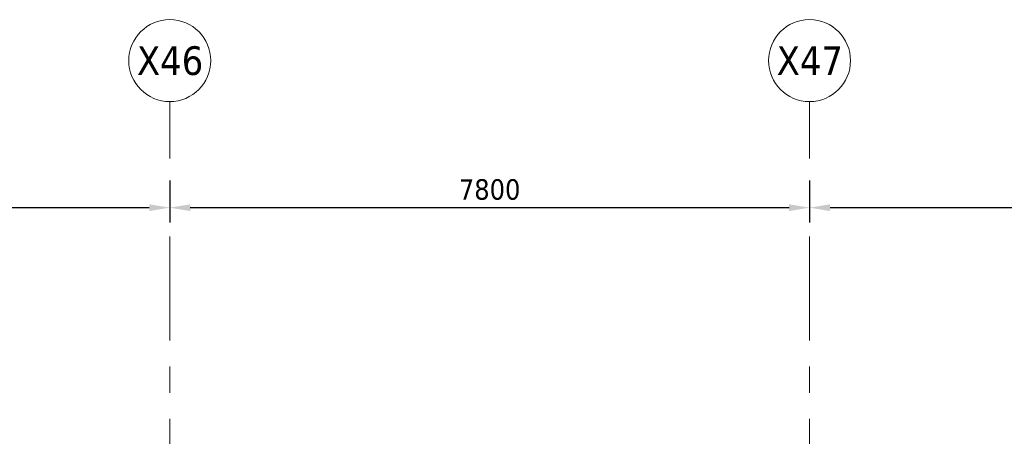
# Model space of a CAD drawing. Extents: x -3204 to 54657, y -2294 to 61632.
# Tile 55 of 65: x 5970 to 17975, y 56545 to 61632. Entities that reach past the tile are written whole.
import ezdxf

# ---------------------------------------------------------------- set-up
doc = ezdxf.new("R2010")
doc.units = 0
doc.header["$LTSCALE"] = 100
doc.linetypes.add('stramien', pattern=[22.225, 12.7, -3.175, 3.175, -3.175])
doc.layers.add('BL$7A---_STRAMIEN', color=7, linetype='Continuous', lineweight=18)
doc.layers.add('BM$1A---_MAATVOERING', color=1, linetype='Continuous', lineweight=18)
doc.styles.add('Tahoma', font='tahoma.ttf', dxfattribs={"height": 350})
doc.styles.add('Tahoma_1', font='tahoma.ttf', dxfattribs={"height": 250})
doc.dimstyles.new('00_2_5mm', dxfattribs={"dimscale": 304.8, "dimtxt": 261.005209, "dimasz": 0.82021, "dimexe": 0.590551, "dimexo": 0.0625, "dimgap": 0.295276, "dimtad": 1, "dimdec": 0, "dimzin": 0, "dimdsep": 46, "dimtxsty": 'Tahoma_1', "dimsah": 1, "dimcen": 0.09, "dimdle": 0.590551, "dimazin": 0, "dimtfac": 1, "dimtdec": 4, "dimtix": 1, "dimtmove": 0, "dimatfit": 3, "dimfxl": 1.148294, "dimfxlon": 1, "dimtvp": 1, "dimtolj": 1, "dimtzin": 0, "dimarcsym": 2})

# ---------------------------------------------------------------- blocks, each defined once
blk = doc.blocks.new('Grid - 5mm-26474-1')
at = {"layer": 'BL$7A---_STRAMIEN'}
blk.add_circle((0, 0), 5, dxfattribs=at)
blk = doc.blocks.new('*D424')
at = {"layer": 'BM$1A---_MAATVOERING', "color": 0, "lineweight": -2, "transparency": 16777216}
for p, q in [((0, 59667), (0, 59157)), ((7800, 59667), (7800, 59157)), ((250, 59337), (7550, 59337))]:
    blk.add_line(p, q, dxfattribs=at)
at = {"layer": 'BM$1A---_MAATVOERING', "color": 0, "transparency": 16777216}
for points in [[(250, 59378), (250, 59295), (0, 59337)], [(7550, 59378), (7550, 59295), (7800, 59337)]]:
    blk.add_solid(points, dxfattribs=at)
at = {"layer": 'Defpoints', "color": 0, "transparency": 16777216}
for p in [(0, 59687), (7800, 59687), (7800, 59337)]:
    blk.add_point(p, dxfattribs=at)
at = {"layer": 'BM$1A---_MAATVOERING', "color": 0, "transparency": 16777216, "insert": (3900, 59557), "char_height": 250, "width": 894.88, "attachment_point": 5, "style": 'Tahoma_1'}
blk.add_mtext('\\A1;7800', dxfattribs=at)
blk = doc.blocks.new('*D425')
at = {"layer": 'BM$1A---_MAATVOERING', "color": 0, "lineweight": -2, "transparency": 16777216}
for p, q in [((7800, 59667), (7800, 59157)), ((15600, 59667), (15600, 59157)), ((8050, 59337), (15350, 59337))]:
    blk.add_line(p, q, dxfattribs=at)
at = {"layer": 'BM$1A---_MAATVOERING', "color": 0, "transparency": 16777216}
for points in [[(8050, 59378), (8050, 59295), (7800, 59337)], [(15350, 59378), (15350, 59295), (15600, 59337)]]:
    blk.add_solid(points, dxfattribs=at)
at = {"layer": 'Defpoints', "color": 0, "transparency": 16777216}
for p in [(7800, 59687), (15600, 59687), (15600, 59337)]:
    blk.add_point(p, dxfattribs=at)
at = {"layer": 'BM$1A---_MAATVOERING', "color": 0, "transparency": 16777216, "insert": (11700, 59557), "char_height": 250, "width": 894.88, "attachment_point": 5, "style": 'Tahoma_1'}
blk.add_mtext('\\A1;7800', dxfattribs=at)
blk = doc.blocks.new('*D426')
at = {"layer": 'BM$1A---_MAATVOERING', "color": 0, "lineweight": -2, "transparency": 16777216}
for p, q in [((15600, 59667), (15600, 59157)), ((23400, 59667), (23400, 59157)), ((15850, 59337), (23150, 59337))]:
    blk.add_line(p, q, dxfattribs=at)
at = {"layer": 'BM$1A---_MAATVOERING', "color": 0, "transparency": 16777216}
for points in [[(15850, 59378), (15850, 59295), (15600, 59337)], [(23150, 59378), (23150, 59295), (23400, 59337)]]:
    blk.add_solid(points, dxfattribs=at)
at = {"layer": 'Defpoints', "color": 0, "transparency": 16777216}
for p in [(15600, 59687), (23400, 59687), (23400, 59337)]:
    blk.add_point(p, dxfattribs=at)
at = {"layer": 'BM$1A---_MAATVOERING', "color": 0, "transparency": 16777216, "insert": (19500, 59557), "char_height": 250, "width": 894.88, "attachment_point": 5, "style": 'Tahoma_1'}
blk.add_mtext('\\A1;7800', dxfattribs=at)

msp = doc.modelspace()

# ---------------------------------------------------------------- linework, layer by layer
at = {"layer": 'BL$7A---_STRAMIEN', "linetype": 'stramien'}
for p, q in [((7800, -2294.5), (7800, 60632.3)), ((15600, -2294.5), (15600, 60632.3))]:
    msp.add_line(p, q, dxfattribs=at)

# ---------------------------------------------------------------- block references
at = {"layer": 'BL$7A---_STRAMIEN', "xscale": 99.99999999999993, "yscale": 99.99999999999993, "zscale": 99.99999999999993}
for p in [(7800, 61132.3), (15600, 61132.3)]:
    msp.add_blockref('Grid - 5mm-26474-1', p, dxfattribs=at)

# ---------------------------------------------------------------- texts
at = {"layer": 'BL$7A---_STRAMIEN', "char_height": 350, "width": 962.025, "attachment_point": 1, "style": 'Tahoma'}
for s, insert in [('X46', (7399.9, 61307.1)), ('X47', (15199.9, 61307.1))]:
    msp.add_mtext(s, dxfattribs=dict(at, insert=insert))

# ---------------------------------------------------------------- dimensions: what is measured, and where the dimension line sits
at = {"layer": 'BM$1A---_MAATVOERING'}
for base, p1, p2, picture, middle in [((7800, 59336.5), (0, 59686.5), (7800, 59686.5), '*D424', (3900, 59557.2)), ((15600, 59336.5), (7800, 59686.5), (15600, 59686.5), '*D425', (11700, 59557.2)), ((23400, 59336.5), (15600, 59686.5), (23400, 59686.5), '*D426', (19500, 59557.2))]:
    dim = msp.add_linear_dim(base=base, p1=p1, p2=p2, dimstyle='00_2_5mm', override={"dimpost": '<>', "dimfxl": 7800}, dxfattribs=at)
    dim.commit()
    dim.dimension.update_dxf_attribs({"geometry": picture, "text_midpoint": middle})

doc.saveas('drawing.dxf')
